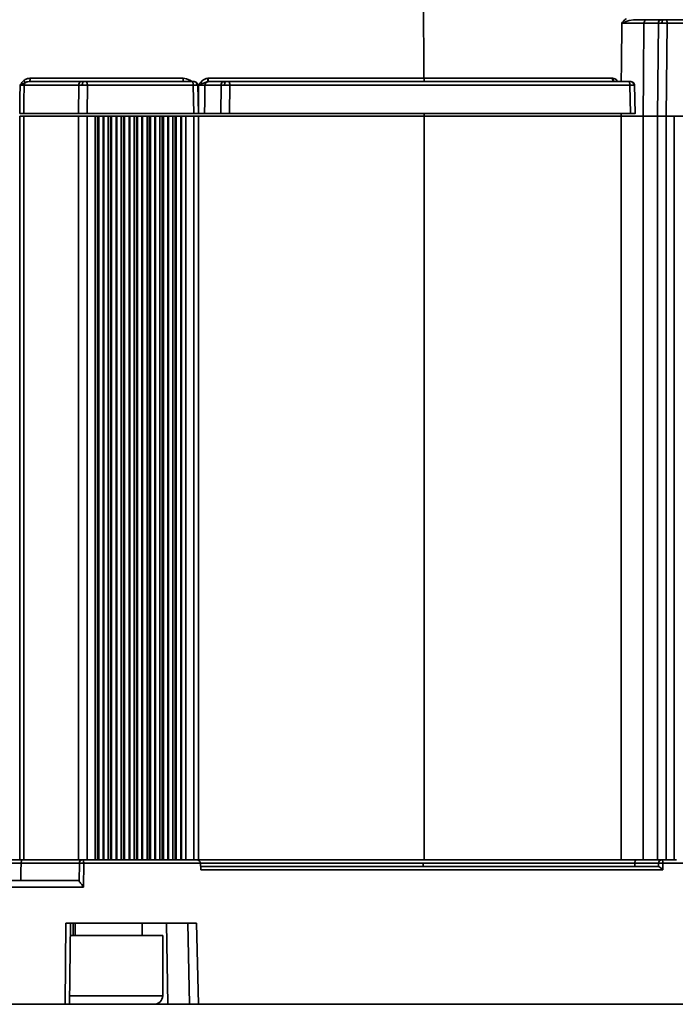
# Model space of a CAD drawing. Header units: millimetres. Extents: x -10540 to 6039, y -7467 to 6433.
# Tile 103 of 236: x -8296 to -8201, y 560 to 703. Entities that reach past the tile are written whole.
import ezdxf

# ---------------------------------------------------------------- set-up
doc = ezdxf.new("R2010")
doc.units = ezdxf.units.MM
doc.header["$LTSCALE"] = 8

msp = doc.modelspace()

# ---------------------------------------------------------------- linework, layer by layer
at = {"linetype": 'Continuous', "lineweight": 35}
for p, q in [((-8237.98, 758.88), (-8237.6, 694.34)), ((-8208.48, 702.51), (-8208.87, 702.36)), ((-8208.25, 702.59), (-8208.48, 702.51)), ((-8208.06, 702.65), (-8208.25, 702.59)), ((-8207.8, 702.73), (-8208.06, 702.65)), ((-8207.14, 702.85), (-8207.8, 702.73)), ((-8207.14, 702.85), (-8207.15, 702.85)), ((-8203.55, 702.36), (-8205.64, 702.36)), ((-8205.17, 702.85), (-8203.08, 702.85)), ((-8203.69, 688.85), (-8203.55, 702.36)), ((-8202.44, 702.85), (-8187.35, 702.85)), ((-8202.27, 702.36), (-8202.41, 688.85)), ((-8187.18, 702.36), (-8202.27, 702.36)), ((-8295.69, 693.61), (-8295.87, 693.52)), ((-8295.54, 693.69), (-8295.69, 693.61)), ((-8295.26, 693.81), (-8295.54, 693.69)), ((-8295.14, 693.83), (-8295.26, 693.81)), ((-8294.96, 693.85), (-8295.14, 693.83)), ((-8294.96, 693.85), (-8287.29, 693.85)), ((-8294.8, 694.34), (-8272.58, 694.34)), ((-8286.66, 693.85), (-8271.28, 693.85)), ((-8272.58, 694.34), (-8272.07, 694.26)), ((-8272.07, 694.26), (-8271.53, 694.02)), ((-8271.53, 694.02), (-8271.3, 693.88)), ((-8271, 693.85), (-8270.95, 693.85)), ((-8270.07, 693.7), (-8269.78, 694)), ((-8268.99, 693.85), (-8269.64, 693.62)), ((-8268.94, 693.85), (-8266.6, 693.85)), ((-8268.93, 694.34), (-8237.6, 694.34)), ((-8265.96, 693.85), (-8207.85, 693.85)), ((-8237.6, 694.34), (-8210.21, 694.34)), ((-8295.87, 693.52), (-8296.26, 693.36)), ((-8287.75, 693.36), (-8295.67, 693.36)), ((-8287.79, 689.2), (-8287.75, 693.36)), ((-8286.49, 693.36), (-8286.53, 689.2)), ((-8271.11, 693.36), (-8286.49, 693.36)), ((-8271.01, 689.2), (-8271.11, 693.36)), ((-8270.36, 689.2), (-8270.45, 693.38)), ((-8267.07, 693.36), (-8269.42, 693.36)), ((-8267.12, 689.2), (-8267.07, 693.36)), ((-8265.79, 693.36), (-8265.84, 689.2)), ((-8207.68, 693.36), (-8265.79, 693.36)), ((-8207.59, 689.2), (-8207.68, 693.36)), ((-8206.93, 689.2), (-8207.02, 693.38)), ((-8296.32, 580.85), (-8296.32, 688.85)), ((-8296.32, 688.85), (-8295.73, 688.85)), ((-8295.73, 688.85), (-8295.73, 580.85)), ((-8287.8, 688.85), (-8295.73, 688.85)), ((-8287.79, 689.2), (-8295.72, 689.2)), ((-8287.8, 580.85), (-8287.8, 688.85)), ((-8286.53, 689.2), (-8287.79, 689.2)), ((-8271.01, 689.2), (-8286.53, 689.2)), ((-8286.53, 688.85), (-8286.53, 580.85)), ((-8286.53, 688.85), (-8285.34, 688.85)), ((-8285.34, 580.85), (-8285.34, 688.85)), ((-8285.01, 580.85), (-8285.01, 688.85)), ((-8285.01, 688.85), (-8284.84, 688.85)), ((-8284.84, 580.85), (-8284.84, 688.85)), ((-8284.84, 688.85), (-8284.2, 688.85)), ((-8284.2, 688.85), (-8284.2, 580.85)), ((-8284.1, 688.85), (-8284.2, 688.85)), ((-8284.1, 580.85), (-8284.1, 688.85)), ((-8283.46, 580.85), (-8283.46, 688.85)), ((-8283.13, 580.85), (-8283.13, 688.85)), ((-8283.13, 688.85), (-8282.96, 688.85)), ((-8282.96, 580.85), (-8282.96, 688.85)), ((-8282.96, 688.85), (-8282.32, 688.85)), ((-8282.32, 688.85), (-8282.32, 580.85)), ((-8282.22, 688.85), (-8282.32, 688.85)), ((-8282.22, 580.85), (-8282.22, 688.85)), ((-8281.58, 580.85), (-8281.58, 688.85)), ((-8281.25, 580.85), (-8281.25, 688.85)), ((-8281.25, 688.85), (-8281.08, 688.85)), ((-8281.08, 580.85), (-8281.08, 688.85)), ((-8281.08, 688.85), (-8280.44, 688.85)), ((-8280.44, 688.85), (-8280.44, 580.85)), ((-8280.34, 688.85), (-8280.44, 688.85)), ((-8280.34, 580.85), (-8280.34, 688.85)), ((-8279.7, 688.85), (-8279.7, 580.85)), ((-8279.37, 580.85), (-8279.37, 688.85)), ((-8279.37, 688.85), (-8279.2, 688.85)), ((-8279.2, 580.85), (-8279.2, 688.85)), ((-8279.2, 688.85), (-8278.56, 688.85)), ((-8278.56, 688.85), (-8278.56, 580.85)), ((-8278.46, 688.85), (-8278.56, 688.85)), ((-8278.46, 580.85), (-8278.46, 688.85)), ((-8277.82, 580.85), (-8277.82, 688.85)), ((-8277.49, 580.85), (-8277.49, 688.85)), ((-8277.49, 688.85), (-8277.32, 688.85)), ((-8277.32, 580.85), (-8277.32, 688.85)), ((-8277.32, 688.85), (-8276.68, 688.85)), ((-8276.68, 688.85), (-8276.68, 580.85)), ((-8276.58, 688.85), (-8276.68, 688.85)), ((-8276.58, 580.85), (-8276.58, 688.85)), ((-8275.94, 580.85), (-8275.94, 688.85)), ((-8275.61, 580.85), (-8275.61, 688.85)), ((-8275.61, 688.85), (-8275.45, 688.85)), ((-8275.45, 580.85), (-8275.45, 688.85)), ((-8275.45, 688.85), (-8274.8, 688.85)), ((-8274.8, 688.85), (-8274.8, 580.85)), ((-8274.7, 688.85), (-8274.8, 688.85)), ((-8274.7, 580.85), (-8274.7, 688.85)), ((-8274.06, 580.85), (-8274.06, 688.85)), ((-8273.73, 580.85), (-8273.73, 688.85)), ((-8273.73, 688.85), (-8273.57, 688.85)), ((-8273.57, 580.85), (-8273.57, 688.85)), ((-8273.57, 688.85), (-8272.93, 688.85)), ((-8272.93, 688.85), (-8272.93, 580.85)), ((-8272.82, 688.85), (-8272.93, 688.85)), ((-8272.82, 580.85), (-8272.82, 688.85)), ((-8272.18, 688.85), (-8272.18, 580.85)), ((-8272.18, 688.85), (-8271.01, 688.85)), ((-8270.36, 689.2), (-8271.01, 689.2)), ((-8271.01, 580.85), (-8271.01, 688.85)), ((-8237.56, 688.85), (-8270.52, 688.85)), ((-8270.38, 688.85), (-8270.35, 688.85)), ((-8270.35, 580.85), (-8270.35, 688.85)), ((-8267.12, 689.2), (-8269.47, 689.2)), ((-8207.59, 689.2), (-8265.84, 689.2)), ((-8237.57, 689.2), (-8237.56, 688.85)), ((-8237.56, 580.85), (-8237.56, 688.85)), ((-8208.96, 688.85), (-8237.56, 688.85)), ((-8208.96, 688.85), (-8208.96, 689.2)), ((-8208.96, 580.85), (-8208.96, 688.85)), ((-8208.96, 688.85), (-8208.31, 688.85)), ((-8205.75, 688.85), (-8205.75, 580.85)), ((-8203.69, 688.85), (-8205.75, 688.85)), ((-8203.69, 580.85), (-8203.69, 688.85)), ((-8202.41, 688.85), (-8202.41, 580.85)), ((-8202.41, 688.85), (-8201.24, 688.85)), ((-8199.36, 688.85), (-8201.24, 688.85)), ((-8201.24, 580.85), (-8201.24, 688.85)), ((-8296.32, 580.85), (-8300.75, 580.85)), ((-8295.73, 580.85), (-8296.32, 580.85)), ((-8287.8, 580.85), (-8295.73, 580.85)), ((-8286.53, 580.85), (-8287.8, 580.85)), ((-8286.53, 580.85), (-8285.34, 580.85)), ((-8285.01, 580.85), (-8285.34, 580.85)), ((-8285.01, 580.85), (-8284.1, 580.85)), ((-8283.46, 580.85), (-8284.1, 580.85)), ((-8283.13, 580.85), (-8283.46, 580.85)), ((-8283.13, 580.85), (-8282.22, 580.85)), ((-8281.58, 580.85), (-8282.22, 580.85)), ((-8281.25, 580.85), (-8281.58, 580.85)), ((-8281.25, 580.85), (-8280.34, 580.85)), ((-8279.7, 580.85), (-8280.34, 580.85)), ((-8279.37, 580.85), (-8279.7, 580.85)), ((-8279.37, 580.85), (-8278.46, 580.85)), ((-8277.82, 580.85), (-8278.46, 580.85)), ((-8277.49, 580.85), (-8277.82, 580.85)), ((-8277.49, 580.85), (-8276.58, 580.85)), ((-8275.94, 580.85), (-8276.58, 580.85)), ((-8275.61, 580.85), (-8275.94, 580.85)), ((-8275.61, 580.85), (-8274.7, 580.85)), ((-8274.06, 580.85), (-8274.7, 580.85)), ((-8273.73, 580.85), (-8274.06, 580.85)), ((-8273.73, 580.85), (-8272.82, 580.85)), ((-8272.18, 580.85), (-8272.82, 580.85)), ((-8272.18, 580.85), (-8271.01, 580.85)), ((-8270.35, 580.85), (-8271.01, 580.85)), ((-8237.56, 580.85), (-8270.52, 580.85)), ((-8208.96, 580.85), (-8237.56, 580.85)), ((-8203.69, 580.85), (-8205.75, 580.85)), ((-8202.41, 580.85), (-8203.69, 580.85)), ((-8202.41, 580.85), (-8201.24, 580.85)), ((-8200.91, 580.85), (-8201.24, 580.85)), ((-8296.12, 580.36), (-8300.75, 580.36)), ((-8287.64, 580.36), (-8296.12, 580.36)), ((-8287.67, 577.71), (-8287.64, 580.36)), ((-8287.01, 580.36), (-8287.05, 576.86)), ((-8270.06, 580.36), (-8287.01, 580.36)), ((-8270.03, 579.36), (-8270.06, 580.36)), ((-8237.73, 580.36), (-8270.06, 580.36)), ((-8270.05, 579.85), (-8203.53, 579.85)), ((-8202.9, 579.36), (-8270.03, 579.36)), ((-8206.97, 580.36), (-8237.73, 580.36)), ((-8237.73, 580.36), (-8237.73, 579.85)), ((-8203.53, 580.36), (-8206.97, 580.36)), ((-8203.53, 579.85), (-8203.53, 580.36)), ((-8202.88, 580.36), (-8202.9, 579.36)), ((-8186.4, 580.36), (-8202.88, 580.36)), ((-8298.11, 577.85), (-8287.86, 577.85)), ((-8287.05, 576.86), (-8297.76, 576.86)), ((-8289.72, 559.85), (-8289.6, 571.65)), ((-8270.63, 571.65), (-8289.6, 571.65)), ((-8289.06, 559.85), (-8288.94, 571.65)), ((-8288.55, 571.65), (-8288.55, 569.85)), ((-8288.25, 569.85), (-8288.25, 571.65)), ((-8278.55, 569.85), (-8278.55, 571.65)), ((-8275.01, 571.65), (-8274.82, 559.85)), ((-8271.65, 559.85), (-8271.91, 571.65)), ((-8270.63, 571.65), (-8270.37, 559.85)), ((-8288.96, 569.85), (-8275.55, 569.85)), ((-8275.55, 561.1), (-8275.55, 569.85)), ((-8289.05, 561.1), (-8275.55, 561.1)), ((-8297.66, 559.85), (-8289.72, 559.85)), ((-8289.12, 559.85), (-8289.72, 559.85)), ((-8289.12, 559.85), (-8271.22, 559.85)), ((-8270.37, 559.85), (-8271.22, 559.85)), ((-8270.37, 559.85), (-8175.5, 559.85))]:
    msp.add_line(p, q, dxfattribs=at)
at = {"linetype": 'Continuous', "lineweight": 35, "flags": 128}
for points in [[(-8208.93, 693.85), (-8208.91, 696.41), (-8208.87, 702.36)], [(-8205.64, 702.36), (-8205.7, 694.79), (-8205.75, 688.85)], [(-8202.44, 702.85), (-8202.41, 702.84), (-8202.38, 702.81), (-8202.35, 702.76), (-8202.32, 702.7), (-8202.3, 702.63), (-8202.28, 702.54), (-8202.27, 702.45), (-8202.27, 702.36)], [(-8271.28, 693.85), (-8271.25, 693.84), (-8271.21, 693.81), (-8271.18, 693.76), (-8271.16, 693.7), (-8271.14, 693.63), (-8271.12, 693.54), (-8271.11, 693.45), (-8271.11, 693.36)], [(-8265.96, 693.85), (-8265.93, 693.84), (-8265.9, 693.81), (-8265.87, 693.76), (-8265.84, 693.7), (-8265.82, 693.63), (-8265.81, 693.54), (-8265.8, 693.45), (-8265.79, 693.36)], [(-8237.6, 694.34), (-8237.59, 694.24), (-8237.58, 694.15), (-8237.57, 694.06), (-8237.55, 693.99), (-8237.52, 693.93), (-8237.49, 693.88), (-8237.46, 693.86), (-8237.43, 693.85)], [(-8209.89, 693.85), (-8209.95, 693.86), (-8210.01, 693.88), (-8210.07, 693.93), (-8210.11, 693.99), (-8210.16, 694.06), (-8210.19, 694.15), (-8210.21, 694.24), (-8210.21, 694.34)], [(-8296.31, 689.2), (-8296.28, 691.53), (-8296.26, 693.36)], [(-8295.67, 693.36), (-8295.7, 691.03), (-8295.72, 689.2)], [(-8270.37, 689.77), (-8270.35, 691.53), (-8270.33, 693.36)], [(-8269.42, 693.36), (-8269.45, 691.03), (-8269.47, 689.2)], [(-8287.18, 580.85), (-8287.15, 580.84), (-8287.12, 580.81), (-8287.09, 580.76), (-8287.06, 580.7), (-8287.04, 580.63), (-8287.03, 580.54), (-8287.01, 580.45), (-8287.01, 580.36)], [(-8203.06, 580.85), (-8203.02, 580.84), (-8202.99, 580.81), (-8202.96, 580.76), (-8202.94, 580.7), (-8202.91, 580.63), (-8202.9, 580.54), (-8202.89, 580.45), (-8202.88, 580.36)], [(-8296.16, 577.85), (-8296.14, 579.25), (-8296.12, 580.36)], [(-8206.97, 579.85), (-8206.97, 580.13), (-8206.97, 580.36)]]:
    msp.add_lwpolyline(points, dxfattribs=at)
at = {"linetype": 'Continuous', "lineweight": 35}
for centre, radius, start, end in [((-8203.07, 702.36), 0.485, 91.7955, 180.7675), ((-8287.27, 693.37), 0.481, 92.3412, 181.2632), ((-8268.93, 693.36), 0.488, 96.8464, 180.5648), ((-8276.35, 694.22), 7.42, 357.1422, 0.9374), ((-8266.59, 693.36), 0.485, 91.7955, 180.7675), ((-8287.16, 580.37), 0.481, 92.3091, 181.2346), ((-8203.04, 580.36), 0.485, 91.7955, 180.7675), ((-8287.33, 566.22), 14.14, 88.7181, 91.2819), ((-8203.21, 567.01), 13.35, 88.6247, 91.3753), ((-8276.8, 561.1), 1.25, 270, 0)]:
    msp.add_arc(centre, radius, start, end, dxfattribs=at)
for centre, major_axis, ratio, start_param, end_param in [((-8202.75, 688.84), (1, -0.005), 0.011184, 1.221789, 2.792512), ((-8270.7, 580.35), (0.641, 0), 0.780206, 0.017453, 1.570796), ((-8203.07, 579.35), (-0.487, 0.492), 0.187142, 4.546717, 6.10006)]:
    msp.add_ellipse(centre, major_axis=major_axis, ratio=ratio, start_param=start_param, end_param=end_param, dxfattribs=at)
for points, knots in [([(-8208.87, 702.36), (-8208.8, 702.43), (-8208.69, 702.56), (-8208.48, 702.79), (-8208.32, 702.92), (-8208.21, 703.02)], [0, 0, 0, 0, 0.330349, 0.509439, 1, 1, 1, 1]), ([(-8207.04, 702.36), (-8207.2, 702.36), (-8207.53, 702.36), (-8208.02, 702.36), (-8208.48, 702.36), (-8208.74, 702.36), (-8208.87, 702.36)], [0, 0, 0, 0, 0.249863, 0.499421, 0.75004, 1, 1, 1, 1]), ([(-8207.14, 702.85), (-8207.14, 702.85), (-8207.14, 702.85), (-8207.15, 702.85), (-8207.15, 702.85), (-8207.15, 702.85)], [0, 0, 0, 0, 0.5266701, 0.9061557, 1, 1, 1, 1]), ([(-8207.14, 702.85), (-8206.89, 702.85), (-8206.41, 702.85), (-8205.66, 702.85), (-8205.36, 702.85), (-8205.17, 702.85)], [0, 0, 0, 0, 0.280253, 0.560864, 1, 1, 1, 1]), ([(-8205.64, 702.36), (-8205.71, 702.36), (-8205.84, 702.36), (-8206.17, 702.36), (-8206.58, 702.36), (-8206.89, 702.36), (-8207.04, 702.36)], [0, 0, 0, 0, 0.250199, 0.50071, 0.750201, 1, 1, 1, 1]), ([(-8205.17, 702.85), (-8205.24, 702.84), (-8205.38, 702.82), (-8205.53, 702.69), (-8205.63, 702.52), (-8205.64, 702.41), (-8205.64, 702.36)], [0, 0, 0, 0, 0.270482, 0.562372, 0.789516, 1, 1, 1, 1]), ([(-8203.08, 702.85), (-8203.05, 702.85), (-8202.99, 702.85), (-8202.87, 702.85), (-8202.82, 702.85)], [0, 0, 0, 0, 0.559179, 1, 1, 1, 1]), ([(-8202.82, 702.85), (-8202.85, 702.84), (-8202.91, 702.82), (-8202.98, 702.69), (-8203.02, 702.53), (-8203.03, 702.41), (-8203.03, 702.36)], [0, 0, 0, 0, 0.270572, 0.562349, 0.789426, 1, 1, 1, 1]), ([(-8202.82, 702.85), (-8202.75, 702.85), (-8202.62, 702.85), (-8202.5, 702.85), (-8202.44, 702.85)], [0, 0, 0, 0, 0.5591572, 1, 1, 1, 1]), ([(-8296.26, 693.36), (-8296.21, 693.42), (-8296.13, 693.54), (-8296.05, 693.66), (-8296.01, 693.71)], [0, 0, 0, 0, 0.564104, 1, 1, 1, 1]), ([(-8296.01, 693.71), (-8295.96, 693.77), (-8295.87, 693.88), (-8295.76, 693.98), (-8295.72, 694.02)], [0, 0, 0, 0, 0.573725, 1, 1, 1, 1]), ([(-8295.72, 694.02), (-8295.58, 694.11), (-8295.3, 694.3), (-8294.97, 694.33), (-8294.8, 694.34)], [0, 0, 0, 0, 0.498833, 1, 1, 1, 1]), ([(-8295.72, 694.02), (-8295.69, 693.98), (-8295.64, 693.91), (-8295.56, 693.78), (-8295.55, 693.72), (-8295.54, 693.69)], [0, 0, 0, 0, 0.276501, 0.562691, 1, 1, 1, 1]), ([(-8295.54, 693.69), (-8295.58, 693.63), (-8295.65, 693.53), (-8295.66, 693.41), (-8295.67, 693.36)], [0, 0, 0, 0, 0.578913, 1, 1, 1, 1]), ([(-8294.8, 694.34), (-8294.81, 694.27), (-8294.81, 694.12), (-8294.86, 693.96), (-8294.91, 693.86), (-8294.94, 693.85), (-8294.96, 693.85)], [0, 0, 0, 0, 0.2704818, 0.5623724, 0.7895161, 1, 1, 1, 1]), ([(-8287.29, 693.85), (-8287.26, 693.85), (-8287.19, 693.85), (-8287.08, 693.85), (-8287.03, 693.85)], [0, 0, 0, 0, 0.5592257, 1, 1, 1, 1]), ([(-8287.03, 693.85), (-8287.06, 693.84), (-8287.12, 693.82), (-8287.19, 693.69), (-8287.22, 693.53), (-8287.23, 693.41), (-8287.23, 693.36)], [0, 0, 0, 0, 0.2705654, 0.5623508, 0.7894326, 1, 1, 1, 1]), ([(-8287.03, 693.85), (-8286.96, 693.85), (-8286.84, 693.85), (-8286.72, 693.85), (-8286.66, 693.85)], [0, 0, 0, 0, 0.559206, 1, 1, 1, 1]), ([(-8286.66, 693.85), (-8286.64, 693.84), (-8286.59, 693.82), (-8286.53, 693.69), (-8286.5, 693.52), (-8286.49, 693.41), (-8286.49, 693.36)], [0, 0, 0, 0, 0.2704818, 0.5623724, 0.7895161, 1, 1, 1, 1]), ([(-8272.58, 694.34), (-8272.58, 694.27), (-8272.58, 694.12), (-8272.59, 693.96), (-8272.6, 693.86), (-8272.61, 693.85), (-8272.61, 693.85)], [0, 0, 0, 0, 0.270482, 0.562372, 0.789516, 1, 1, 1, 1]), ([(-8271.28, 693.85), (-8271.21, 693.85), (-8271.09, 693.85), (-8271.03, 693.85), (-8271, 693.85)], [0, 0, 0, 0, 0.559179, 1, 1, 1, 1]), ([(-8271, 693.85), (-8270.93, 693.84), (-8270.8, 693.82), (-8270.65, 693.69), (-8270.56, 693.53), (-8270.55, 693.41), (-8270.54, 693.36)], [0, 0, 0, 0, 0.270572, 0.562349, 0.789426, 1, 1, 1, 1]), ([(-8270.45, 693.36), (-8270.46, 693.42), (-8270.47, 693.52), (-8270.53, 693.63), (-8270.6, 693.71), (-8270.68, 693.77), (-8270.79, 693.83), (-8270.89, 693.84), (-8270.95, 693.85)], [0, 0, 0, 0, 0.240027, 0.368889, 0.500348, 0.631757, 0.760474, 1, 1, 1, 1]), ([(-8270.33, 693.36), (-8270.28, 693.42), (-8270.2, 693.54), (-8270.11, 693.65), (-8270.07, 693.7)], [0, 0, 0, 0, 0.565796, 1, 1, 1, 1]), ([(-8269.64, 693.62), (-8269.75, 693.58), (-8269.96, 693.49), (-8270.2, 693.4), (-8270.33, 693.36)], [0, 0, 0, 0, 0.470593, 1, 1, 1, 1]), ([(-8269.78, 694), (-8269.67, 694.09), (-8269.44, 694.26), (-8269.16, 694.31), (-8269.02, 694.33)], [0, 0, 0, 0, 0.5083537, 1, 1, 1, 1]), ([(-8269.02, 694.33), (-8269, 694.34), (-8268.97, 694.34), (-8268.94, 694.34), (-8268.93, 694.34)], [0, 0, 0, 0, 0.560049, 1, 1, 1, 1]), ([(-8268.99, 693.85), (-8268.99, 693.86), (-8268.99, 693.88), (-8269, 694.01), (-8269.01, 694.17), (-8269.02, 694.28), (-8269.02, 694.33)], [0, 0, 0, 0, 0.270859, 0.562275, 0.789139, 1, 1, 1, 1]), ([(-8268.94, 693.85), (-8268.95, 693.85), (-8268.96, 693.85), (-8268.98, 693.85), (-8268.99, 693.85)], [0, 0, 0, 0, 0.5599974, 1, 1, 1, 1]), ([(-8266.6, 693.85), (-8266.57, 693.85), (-8266.51, 693.85), (-8266.4, 693.85), (-8266.35, 693.85)], [0, 0, 0, 0, 0.559179, 1, 1, 1, 1]), ([(-8266.56, 693.36), (-8266.55, 693.43), (-8266.54, 693.57), (-8266.49, 693.74), (-8266.42, 693.83), (-8266.37, 693.84), (-8266.35, 693.85)], [0, 0, 0, 0, 0.270572, 0.562349, 0.789426, 1, 1, 1, 1]), ([(-8266.35, 693.85), (-8266.27, 693.85), (-8266.15, 693.85), (-8266.02, 693.85), (-8265.96, 693.85)], [0, 0, 0, 0, 0.559157, 1, 1, 1, 1]), ([(-8210.21, 694.34), (-8210.2, 694.34), (-8210.18, 694.34), (-8210.15, 694.34), (-8210.14, 694.33)], [0, 0, 0, 0, 0.559945, 1, 1, 1, 1]), ([(-8209.86, 693.85), (-8209.9, 693.86), (-8209.99, 693.88), (-8210.09, 694.01), (-8210.14, 694.17), (-8210.14, 694.28), (-8210.14, 694.33)], [0, 0, 0, 0, 0.270859, 0.562275, 0.789139, 1, 1, 1, 1]), ([(-8210.14, 694.33), (-8210.05, 694.31), (-8209.84, 694.26), (-8209.62, 694.09), (-8209.54, 693.95), (-8209.52, 693.93)], [0, 0, 0, 0, 0.4253004, 0.8848462, 1, 1, 1, 1]), ([(-8207.85, 693.85), (-8207.83, 693.84), (-8207.78, 693.82), (-8207.72, 693.69), (-8207.69, 693.52), (-8207.68, 693.41), (-8207.68, 693.36)], [0, 0, 0, 0, 0.270482, 0.562372, 0.789516, 1, 1, 1, 1]), ([(-8207.85, 693.85), (-8207.78, 693.85), (-8207.66, 693.85), (-8207.6, 693.85), (-8207.57, 693.85)], [0, 0, 0, 0, 0.5591786, 1, 1, 1, 1]), ([(-8207.11, 693.36), (-8207.12, 693.43), (-8207.14, 693.57), (-8207.27, 693.74), (-8207.42, 693.83), (-8207.52, 693.84), (-8207.57, 693.85)], [0, 0, 0, 0, 0.270572, 0.562349, 0.789426, 1, 1, 1, 1]), ([(-8207.02, 693.36), (-8207.03, 693.42), (-8207.04, 693.52), (-8207.1, 693.63), (-8207.17, 693.71), (-8207.25, 693.77), (-8207.36, 693.83), (-8207.46, 693.84), (-8207.52, 693.85)], [0, 0, 0, 0, 0.2400272, 0.3688887, 0.5003478, 0.6317567, 0.7604736, 1, 1, 1, 1]), ([(-8295.67, 693.36), (-8295.7, 693.36), (-8295.76, 693.36), (-8295.9, 693.36), (-8296.07, 693.36), (-8296.19, 693.36), (-8296.26, 693.36)], [0, 0, 0, 0, 0.25018, 0.500171, 0.750067, 1, 1, 1, 1]), ([(-8270.45, 693.36), (-8270.45, 693.36), (-8270.45, 693.36), (-8270.47, 693.36), (-8270.52, 693.36), (-8270.54, 693.36)], [0, 0, 0, 0, 0.0998088, 0.5499044, 1, 1, 1, 1]), ([(-8269.42, 693.36), (-8269.46, 693.36), (-8269.54, 693.36), (-8269.77, 693.36), (-8270.03, 693.36), (-8270.23, 693.36), (-8270.33, 693.36)], [0, 0, 0, 0, 0.250222, 0.499981, 0.749798, 1, 1, 1, 1]), ([(-8207.02, 693.36), (-8207.02, 693.36), (-8207.02, 693.36), (-8207.04, 693.36), (-8207.09, 693.36), (-8207.11, 693.36)], [0, 0, 0, 0, 0.099809, 0.549904, 1, 1, 1, 1]), ([(-8295.72, 689.2), (-8295.75, 689.2), (-8295.84, 689.2), (-8296.04, 689.2), (-8296.23, 689.2), (-8296.31, 689.2)], [0, 0, 0, 0, 0.268557, 0.669959, 1, 1, 1, 1]), ([(-8287.8, 688.85), (-8287.73, 688.85), (-8287.58, 688.85), (-8287.23, 688.85), (-8286.86, 688.85), (-8286.64, 688.85), (-8286.53, 688.85)], [0, 0, 0, 0, 0.2796412, 0.559282, 0.7796395, 1, 1, 1, 1]), ([(-8285.34, 688.85), (-8285.27, 688.85), (-8285.14, 688.85), (-8285.03, 688.85), (-8285.01, 688.85), (-8285.01, 688.85)], [0, 0, 0, 0, 0.359535, 0.719066, 1, 1, 1, 1]), ([(-8284.1, 688.85), (-8284.07, 688.85), (-8284, 688.85), (-8283.82, 688.85), (-8283.63, 688.85), (-8283.51, 688.85), (-8283.46, 688.85)], [0, 0, 0, 0, 0.279508, 0.559012, 0.779306, 1, 1, 1, 1]), ([(-8283.46, 688.85), (-8283.39, 688.85), (-8283.26, 688.85), (-8283.15, 688.85), (-8283.14, 688.85), (-8283.13, 688.85)], [0, 0, 0, 0, 0.359535, 0.719066, 1, 1, 1, 1]), ([(-8282.22, 688.85), (-8282.19, 688.85), (-8282.12, 688.85), (-8281.94, 688.85), (-8281.75, 688.85), (-8281.63, 688.85), (-8281.58, 688.85)], [0, 0, 0, 0, 0.2795082, 0.5590124, 0.7793065, 1, 1, 1, 1]), ([(-8281.58, 688.85), (-8281.51, 688.85), (-8281.38, 688.85), (-8281.27, 688.85), (-8281.26, 688.85), (-8281.25, 688.85)], [0, 0, 0, 0, 0.359535, 0.719066, 1, 1, 1, 1]), ([(-8280.34, 688.85), (-8280.31, 688.85), (-8280.24, 688.85), (-8280.06, 688.85), (-8279.87, 688.85), (-8279.76, 688.85), (-8279.7, 688.85)], [0, 0, 0, 0, 0.279508, 0.559012, 0.779306, 1, 1, 1, 1]), ([(-8279.7, 688.85), (-8279.63, 688.85), (-8279.5, 688.85), (-8279.39, 688.85), (-8279.38, 688.85), (-8279.37, 688.85)], [0, 0, 0, 0, 0.359535, 0.719066, 1, 1, 1, 1]), ([(-8278.46, 688.85), (-8278.43, 688.85), (-8278.36, 688.85), (-8278.18, 688.85), (-8277.99, 688.85), (-8277.88, 688.85), (-8277.82, 688.85)], [0, 0, 0, 0, 0.279508, 0.559012, 0.779306, 1, 1, 1, 1]), ([(-8277.82, 688.85), (-8277.75, 688.85), (-8277.62, 688.85), (-8277.51, 688.85), (-8277.5, 688.85), (-8277.49, 688.85)], [0, 0, 0, 0, 0.359535, 0.719066, 1, 1, 1, 1]), ([(-8276.58, 688.85), (-8276.55, 688.85), (-8276.48, 688.85), (-8276.3, 688.85), (-8276.11, 688.85), (-8276, 688.85), (-8275.94, 688.85)], [0, 0, 0, 0, 0.279508, 0.559012, 0.779306, 1, 1, 1, 1]), ([(-8275.94, 688.85), (-8275.88, 688.85), (-8275.74, 688.85), (-8275.63, 688.85), (-8275.62, 688.85), (-8275.61, 688.85)], [0, 0, 0, 0, 0.359535, 0.719066, 1, 1, 1, 1]), ([(-8274.7, 688.85), (-8274.67, 688.85), (-8274.6, 688.85), (-8274.42, 688.85), (-8274.23, 688.85), (-8274.12, 688.85), (-8274.06, 688.85)], [0, 0, 0, 0, 0.279508, 0.559012, 0.779306, 1, 1, 1, 1]), ([(-8274.06, 688.85), (-8274, 688.85), (-8273.87, 688.85), (-8273.75, 688.85), (-8273.74, 688.85), (-8273.73, 688.85)], [0, 0, 0, 0, 0.359535, 0.719066, 1, 1, 1, 1]), ([(-8272.82, 688.85), (-8272.79, 688.85), (-8272.72, 688.85), (-8272.54, 688.85), (-8272.35, 688.85), (-8272.24, 688.85), (-8272.18, 688.85)], [0, 0, 0, 0, 0.279508, 0.559012, 0.779306, 1, 1, 1, 1]), ([(-8271.01, 688.85), (-8270.87, 688.85), (-8270.7, 688.85), (-8270.61, 688.85), (-8270.59, 688.85)], [0, 0, 0, 0, 0.834457, 1, 1, 1, 1]), ([(-8269.47, 689.2), (-8269.52, 689.2), (-8269.62, 689.2), (-8269.88, 689.2), (-8270.15, 689.2), (-8270.32, 689.2), (-8270.38, 689.2)], [0, 0, 0, 0, 0.283663, 0.567328, 0.85097, 1, 1, 1, 1]), ([(-8265.84, 689.2), (-8265.98, 689.2), (-8266.27, 689.2), (-8266.67, 689.2), (-8266.97, 689.2), (-8267.07, 689.2), (-8267.12, 689.2)], [0, 0, 0, 0, 0.2744, 0.560895, 0.785216, 1, 1, 1, 1]), ([(-8206.94, 689.2), (-8206.94, 689.2), (-8206.91, 689.2), (-8207.04, 689.2), (-8207.27, 689.2), (-8207.48, 689.2), (-8207.59, 689.2)], [0, 0, 0, 0, 0.065673, 0.434582, 0.723431, 1, 1, 1, 1]), ([(-8295.75, 580.85), (-8295.75, 580.85), (-8295.78, 580.85), (-8295.84, 580.84), (-8295.95, 580.78), (-8296.04, 580.68), (-8296.1, 580.54), (-8296.12, 580.43), (-8296.12, 580.37), (-8296.12, 580.36)], [0, 0, 0, 0, 0.0063703, 0.1364188, 0.3752093, 0.5789214, 0.7708411, 0.9603549, 1, 1, 1, 1]), ([(-8208.31, 580.85), (-8208.44, 580.85), (-8208.68, 580.85), (-8208.88, 580.85), (-8208.96, 580.85)], [0, 0, 0, 0, 0.559819, 1, 1, 1, 1]), ([(-8205.75, 580.85), (-8205.88, 580.85), (-8206.15, 580.85), (-8206.88, 580.85), (-8207.63, 580.85), (-8208.08, 580.85), (-8208.31, 580.85)], [0, 0, 0, 0, 0.27962, 0.559239, 0.779619, 1, 1, 1, 1]), ([(-8206.76, 580.85), (-8206.76, 580.85), (-8206.78, 580.85), (-8206.82, 580.84), (-8206.88, 580.78), (-8206.93, 580.64), (-8206.96, 580.52), (-8206.97, 580.43), (-8206.97, 580.38), (-8206.97, 580.36)], [0, 0, 0, 0, 0.004152, 0.151987, 0.524948, 0.736756, 0.865622, 0.947527, 1, 1, 1, 1]), ([(-8287.86, 577.85), (-8287.82, 577.84), (-8287.76, 577.83), (-8287.7, 577.74), (-8287.67, 577.71)], [0, 0, 0, 0, 0.559859, 1, 1, 1, 1]), ([(-8287.05, 576.86), (-8287.05, 576.87), (-8287.07, 576.9), (-8287.18, 577.06), (-8287.35, 577.3), (-8287.56, 577.55), (-8287.63, 577.66), (-8287.67, 577.71)], [0, 0, 0, 0, 0.005544, 0.12204, 0.502232, 0.776442, 1, 1, 1, 1])]:
    msp.add_open_spline(points, degree=3, knots=knots, dxfattribs=at)
for points in [[(-8203.03, 702.36), (-8203.09, 702.36), (-8203.21, 702.36), (-8203.35, 702.36), (-8203.47, 702.36), (-8203.52, 702.36), (-8203.55, 702.36)], [(-8202.27, 702.36), (-8202.33, 702.36), (-8202.46, 702.36), (-8202.65, 702.36), (-8202.85, 702.36), (-8202.97, 702.36), (-8203.03, 702.36)], [(-8287.23, 693.36), (-8287.29, 693.36), (-8287.4, 693.36), (-8287.55, 693.36), (-8287.67, 693.36), (-8287.73, 693.36), (-8287.75, 693.36)], [(-8286.49, 693.36), (-8286.55, 693.36), (-8286.67, 693.36), (-8286.86, 693.36), (-8287.05, 693.36), (-8287.17, 693.36), (-8287.23, 693.36)], [(-8270.54, 693.36), (-8270.57, 693.36), (-8270.64, 693.36), (-8270.77, 693.36), (-8270.93, 693.36), (-8271.05, 693.36), (-8271.11, 693.36)], [(-8266.56, 693.36), (-8266.61, 693.36), (-8266.73, 693.36), (-8266.88, 693.36), (-8267, 693.36), (-8267.05, 693.36), (-8267.07, 693.36)], [(-8265.79, 693.36), (-8265.85, 693.36), (-8265.98, 693.36), (-8266.18, 693.36), (-8266.37, 693.36), (-8266.5, 693.36), (-8266.56, 693.36)], [(-8207.11, 693.36), (-8207.15, 693.36), (-8207.21, 693.36), (-8207.34, 693.36), (-8207.5, 693.36), (-8207.62, 693.36), (-8207.68, 693.36)], [(-8208.31, 688.85), (-8208.12, 688.85), (-8207.73, 688.85), (-8207.34, 688.85), (-8207.14, 688.85)], [(-8207.14, 688.85), (-8206.98, 688.85), (-8206.67, 688.85), (-8206.27, 688.85), (-8205.95, 688.85), (-8205.81, 688.85), (-8205.75, 688.85)]]:
    msp.add_open_spline(points, degree=3, dxfattribs=at)

doc.saveas('drawing.dxf')
